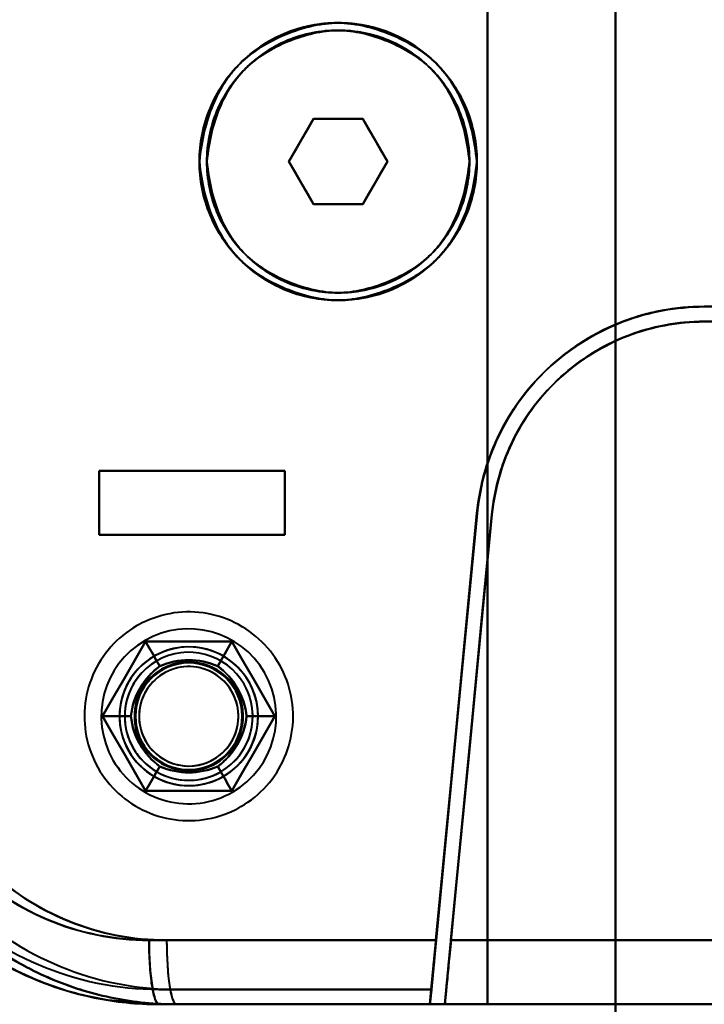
# Model space of a CAD drawing. Header units: millimetres. Extents: x -1442 to 3067, y -120 to 1171.
# Tile 54 of 66: x 382 to 414, y 896 to 943. Entities that reach past the tile are written whole.
import ezdxf

# ---------------------------------------------------------------- set-up
doc = ezdxf.new("R2010")
doc.units = ezdxf.units.MM
doc.layers.add('G-IMPT', color=8, linetype='Continuous', lineweight=40)

# ---------------------------------------------------------------- blocks, each defined once
blk = doc.blocks.new('NEXA 1500 CALQUES_dwg-769064-Gauche')
at = {"layer": 'G-IMPT'}
for p, q in [((395.845, 937.872), (394.691, 935.872)), ((394.691, 935.872), (395.845, 937.872)), ((394.691, 935.872), (395.845, 937.872)), ((395.845, 937.872), (394.691, 935.872)), ((395.845, 937.872), (398.155, 937.872)), ((395.845, 937.872), (398.155, 937.872)), ((398.155, 937.872), (395.845, 937.872)), ((398.155, 937.872), (395.845, 937.872)), ((399.309, 935.872), (398.155, 937.872)), ((398.155, 937.872), (399.309, 935.872)), ((398.155, 937.872), (399.309, 935.872)), ((399.309, 935.872), (398.155, 937.872)), ((394.691, 935.872), (395.845, 933.872)), ((395.845, 933.872), (394.691, 935.872)), ((395.845, 933.872), (394.691, 935.872)), ((394.691, 935.872), (395.845, 933.872)), ((398.155, 933.872), (399.309, 935.872)), ((399.309, 935.872), (398.155, 933.872)), ((399.309, 935.872), (398.155, 933.872)), ((398.155, 933.872), (399.309, 935.872)), ((398.155, 933.872), (395.845, 933.872)), ((398.155, 933.872), (395.845, 933.872)), ((395.845, 933.872), (398.155, 933.872)), ((395.845, 933.872), (398.155, 933.872)), ((434.721, 929.072), (414.157, 929.072)), ((414.157, 929.072), (434.721, 929.072)), ((414.157, 929.072), (434.721, 929.072)), ((434.721, 928.372), (414.157, 928.372)), ((414.157, 928.372), (434.721, 928.372)), ((414.157, 928.372), (434.721, 928.372)), ((434.721, 928.372), (414.157, 928.372)), ((385.8, 921.372), (394.5, 921.372)), ((385.8, 921.372), (394.5, 921.372)), ((394.5, 921.372), (385.8, 921.372)), ((394.5, 921.372), (385.8, 921.372)), ((394.5, 918.372), (385.8, 918.372)), ((394.5, 918.372), (385.8, 918.372)), ((385.8, 918.372), (394.5, 918.372)), ((385.8, 918.372), (394.5, 918.372)), ((388.143, 899.372), (401.589, 899.372)), ((401.589, 899.372), (388.143, 899.372)), ((388.963, 899.372), (401.585, 899.372)), ((401.585, 899.372), (388.963, 899.372)), ((434.721, 899.372), (402.288, 899.372)), ((434.721, 899.372), (402.288, 899.372)), ((402.288, 899.372), (434.721, 899.372)), ((402.288, 899.372), (434.721, 899.372)), ((388.605, 896.372), (401.302, 896.372)), ((388.605, 896.372), (401.302, 896.372)), ((401.297, 896.372), (389.419, 896.372)), ((401.297, 896.372), (389.419, 896.372)), ((389.419, 896.372), (401.297, 896.372)), ((434.805, 896.372), (402, 896.372)), ((434.805, 896.372), (402, 896.372)), ((402, 896.372), (434.805, 896.372)), ((402, 896.372), (434.805, 896.372))]:
    blk.add_line(p, q, dxfattribs=at)
at = {"layer": 'G-IMPT', "flags": 128}
for points in [[(410, 995.872), (410, 965.872), (410, 935.872), (410, 905.872), (410, 875.872)], [(410, 875.872), (410, 905.872), (410, 935.872), (410, 965.872), (410, 995.872)], [(410, 995.872), (410, 965.872), (410, 935.872), (410, 905.872), (410, 875.872)], [(410, 875.872), (410, 905.872), (410, 935.872), (410, 965.872), (410, 995.872)], [(410, 995.872), (410, 965.872), (410, 935.872), (410, 905.872), (410, 875.872)], [(410, 875.872), (410, 905.872), (410, 935.872), (410, 965.872), (410, 995.872)], [(410, 875.872), (410, 905.872), (410, 935.872), (410, 965.872), (410, 995.872)], [(410, 995.872), (410, 965.872), (410, 935.872), (410, 905.872), (410, 875.872)], [(404, 896.372), (404, 916.122), (404, 935.872), (404, 955.622), (404, 975.372)], [(404, 975.372), (404, 955.622), (404, 935.872), (404, 916.122), (404, 896.372)], [(404, 896.372), (404, 916.122), (404, 935.872), (404, 955.622), (404, 975.372)], [(404, 975.372), (404, 955.622), (404, 935.872), (404, 916.122), (404, 896.372)], [(404, 975.372), (404, 955.622), (404, 935.872), (404, 916.122), (404, 896.372)], [(404, 896.372), (404, 916.122), (404, 935.872), (404, 955.622), (404, 975.372)], [(404, 975.372), (404, 955.622), (404, 935.872), (404, 916.122), (404, 896.372)], [(404, 896.372), (404, 916.122), (404, 935.872), (404, 955.622), (404, 975.372)], [(410, 896.372), (410, 916.122), (410, 935.872), (410, 955.622), (410, 975.372)], [(410, 975.372), (410, 955.622), (410, 935.872), (410, 916.122), (410, 896.372)], [(410, 896.372), (410, 916.122), (410, 935.872), (410, 955.622), (410, 975.372)], [(410, 975.372), (410, 955.622), (410, 935.872), (410, 916.122), (410, 896.372)], [(395.845, 937.872), (395.557, 937.372), (395.268, 936.872), (394.979, 936.372), (394.691, 935.872)], [(394.691, 935.872), (394.979, 936.372), (395.268, 936.872), (395.557, 937.372), (395.845, 937.872)], [(394.691, 935.872), (394.979, 936.372), (395.268, 936.872), (395.557, 937.372), (395.845, 937.872)], [(395.845, 937.872), (395.557, 937.372), (395.268, 936.872), (394.979, 936.372), (394.691, 935.872)], [(398.155, 937.872), (397.577, 937.872), (397, 937.872), (396.423, 937.872), (395.845, 937.872)], [(395.845, 937.872), (396.423, 937.872), (397, 937.872), (397.577, 937.872), (398.155, 937.872)], [(395.845, 937.872), (396.423, 937.872), (397, 937.872), (397.577, 937.872), (398.155, 937.872)], [(398.155, 937.872), (397.577, 937.872), (397, 937.872), (396.423, 937.872), (395.845, 937.872)], [(399.309, 935.872), (399.021, 936.372), (398.732, 936.872), (398.443, 937.372), (398.155, 937.872)], [(398.155, 937.872), (398.443, 937.372), (398.732, 936.872), (399.021, 936.372), (399.309, 935.872)], [(398.155, 937.872), (398.443, 937.372), (398.732, 936.872), (399.021, 936.372), (399.309, 935.872)], [(399.309, 935.872), (399.021, 936.372), (398.732, 936.872), (398.443, 937.372), (398.155, 937.872)], [(394.691, 935.872), (394.979, 935.372), (395.268, 934.872), (395.557, 934.372), (395.845, 933.872)], [(395.845, 933.872), (395.557, 934.372), (395.268, 934.872), (394.979, 935.372), (394.691, 935.872)], [(395.845, 933.872), (395.557, 934.372), (395.268, 934.872), (394.979, 935.372), (394.691, 935.872)], [(394.691, 935.872), (394.979, 935.372), (395.268, 934.872), (395.557, 934.372), (395.845, 933.872)], [(398.155, 933.872), (398.443, 934.372), (398.732, 934.872), (399.021, 935.372), (399.309, 935.872)], [(399.309, 935.872), (399.021, 935.372), (398.732, 934.872), (398.443, 934.372), (398.155, 933.872)], [(399.309, 935.872), (399.021, 935.372), (398.732, 934.872), (398.443, 934.372), (398.155, 933.872)], [(398.155, 933.872), (398.443, 934.372), (398.732, 934.872), (399.021, 935.372), (399.309, 935.872)], [(395.845, 933.872), (396.423, 933.872), (397, 933.872), (397.577, 933.872), (398.155, 933.872)], [(398.155, 933.872), (397.577, 933.872), (397, 933.872), (396.423, 933.872), (395.845, 933.872)], [(398.155, 933.872), (397.577, 933.872), (397, 933.872), (396.423, 933.872), (395.845, 933.872)], [(395.845, 933.872), (396.423, 933.872), (397, 933.872), (397.577, 933.872), (398.155, 933.872)], [(414.157, 929.072), (418.159, 929.072), (422.161, 929.072), (426.163, 929.072), (430.165, 929.072)], [(430.165, 929.072), (426.163, 929.072), (422.161, 929.072), (418.159, 929.072), (414.157, 929.072)], [(430.165, 929.072), (426.163, 929.072), (422.161, 929.072), (418.159, 929.072), (414.157, 929.072)], [(414.157, 929.072), (418.159, 929.072), (422.161, 929.072), (426.163, 929.072), (430.165, 929.072)], [(430.165, 928.372), (426.163, 928.372), (422.161, 928.372), (418.159, 928.372), (414.157, 928.372)], [(414.157, 928.372), (418.159, 928.372), (422.161, 928.372), (426.163, 928.372), (430.165, 928.372)], [(414.157, 928.372), (418.159, 928.372), (422.161, 928.372), (426.163, 928.372), (430.165, 928.372)], [(430.165, 928.372), (426.163, 928.372), (422.161, 928.372), (418.159, 928.372), (414.157, 928.372)], [(385.8, 921.372), (385.8, 920.622), (385.8, 919.872), (385.8, 919.122), (385.8, 918.372)], [(394.5, 921.372), (392.325, 921.372), (390.15, 921.372), (387.975, 921.372), (385.8, 921.372)], [(385.8, 918.372), (385.8, 919.122), (385.8, 919.872), (385.8, 920.622), (385.8, 921.372)], [(385.8, 921.372), (387.975, 921.372), (390.15, 921.372), (392.325, 921.372), (394.5, 921.372)], [(385.8, 921.372), (387.975, 921.372), (390.15, 921.372), (392.325, 921.372), (394.5, 921.372)], [(385.8, 921.372), (385.8, 920.622), (385.8, 919.872), (385.8, 919.122), (385.8, 918.372)], [(385.8, 918.372), (385.8, 919.122), (385.8, 919.872), (385.8, 920.622), (385.8, 921.372)], [(394.5, 921.372), (392.325, 921.372), (390.15, 921.372), (387.975, 921.372), (385.8, 921.372)], [(385.8, 918.372), (385.8, 919.122), (385.8, 919.872), (385.8, 920.622), (385.8, 921.372)], [(385.8, 921.372), (385.8, 920.622), (385.8, 919.872), (385.8, 919.122), (385.8, 918.372)], [(385.8, 918.372), (385.8, 919.122), (385.8, 919.872), (385.8, 920.622), (385.8, 921.372)], [(385.8, 921.372), (385.8, 920.622), (385.8, 919.872), (385.8, 919.122), (385.8, 918.372)], [(394.5, 918.372), (394.5, 919.122), (394.5, 919.872), (394.5, 920.622), (394.5, 921.372)], [(394.5, 921.372), (394.5, 920.622), (394.5, 919.872), (394.5, 919.122), (394.5, 918.372)], [(394.5, 918.372), (394.5, 919.122), (394.5, 919.872), (394.5, 920.622), (394.5, 921.372)], [(394.5, 921.372), (394.5, 920.622), (394.5, 919.872), (394.5, 919.122), (394.5, 918.372)], [(394.5, 921.372), (394.5, 920.622), (394.5, 919.872), (394.5, 919.122), (394.5, 918.372)], [(394.5, 918.372), (394.5, 919.122), (394.5, 919.872), (394.5, 920.622), (394.5, 921.372)], [(394.5, 921.372), (394.5, 920.622), (394.5, 919.872), (394.5, 919.122), (394.5, 918.372)], [(394.5, 918.372), (394.5, 919.122), (394.5, 919.872), (394.5, 920.622), (394.5, 921.372)], [(403.506, 919.394), (402.97, 913.814), (402.435, 908.233), (401.899, 902.653), (401.364, 897.072)], [(401.364, 897.072), (401.899, 902.653), (402.435, 908.233), (402.97, 913.814), (403.506, 919.394)], [(401.369, 897.072), (401.912, 902.732), (402.455, 908.391), (402.998, 914.051), (403.541, 919.71)], [(403.541, 919.71), (402.998, 914.051), (402.455, 908.391), (401.912, 902.732), (401.369, 897.072)], [(403.506, 919.394), (403.026, 914.388), (402.545, 909.382), (402.065, 904.377), (401.585, 899.372)], [(401.585, 899.372), (402.065, 904.377), (402.545, 909.382), (403.026, 914.388), (403.506, 919.394)], [(401.589, 899.372), (402.077, 904.456), (402.565, 909.54), (403.053, 914.625), (403.541, 919.71)], [(403.541, 919.71), (403.053, 914.625), (402.565, 909.54), (402.077, 904.456), (401.589, 899.372)], [(402, 896.372), (402.551, 902.111), (403.101, 907.85), (403.652, 913.589), (404.203, 919.327)], [(404.203, 919.327), (403.652, 913.589), (403.101, 907.85), (402.551, 902.111), (402, 896.372)], [(402, 896.372), (402.551, 902.111), (403.101, 907.85), (403.652, 913.589), (404.203, 919.327)], [(404.203, 919.327), (403.652, 913.589), (403.101, 907.85), (402.551, 902.111), (402, 896.372)], [(404.203, 919.327), (403.724, 914.338), (403.245, 909.348), (402.766, 904.36), (402.288, 899.372)], [(402.288, 899.372), (402.766, 904.36), (403.245, 909.348), (403.724, 914.338), (404.203, 919.327)], [(402.288, 899.372), (402.766, 904.36), (403.245, 909.348), (403.724, 914.338), (404.203, 919.327)], [(404.203, 919.327), (403.724, 914.338), (403.245, 909.348), (402.766, 904.36), (402.288, 899.372)], [(385.8, 918.372), (387.975, 918.372), (390.15, 918.372), (392.325, 918.372), (394.5, 918.372)], [(394.5, 918.372), (392.325, 918.372), (390.15, 918.372), (387.975, 918.372), (385.8, 918.372)], [(394.5, 918.372), (392.325, 918.372), (390.15, 918.372), (387.975, 918.372), (385.8, 918.372)], [(385.8, 918.372), (387.975, 918.372), (390.15, 918.372), (392.325, 918.372), (394.5, 918.372)], [(392.445, 905.637), (392.613, 905.738), (392.776, 905.846), (392.935, 905.96), (393.089, 906.081), (393.238, 906.207), (393.382, 906.34), (393.52, 906.478), (393.653, 906.621), (393.78, 906.77), (393.901, 906.924), (394.016, 907.082), (394.125, 907.245), (394.226, 907.412), (394.321, 907.583), (394.41, 907.757), (394.491, 907.936), (394.564, 908.117), (394.631, 908.301), (394.69, 908.487), (394.742, 908.676), (394.786, 908.866), (394.822, 909.058), (394.851, 909.252), (394.872, 909.446), (394.885, 909.642), (394.89, 909.837), (394.888, 910.033), (394.877, 910.228), (394.859, 910.423), (394.833, 910.617), (394.8, 910.809), (394.759, 911.001), (394.71, 911.19), (394.653, 911.377), (394.589, 911.562), (394.518, 911.744), (394.439, 911.923), (394.354, 912.099), (394.261, 912.272), (394.162, 912.44), (394.056, 912.605), (393.944, 912.765), (393.825, 912.92), (393.7, 913.07), (393.569, 913.216), (393.432, 913.356), (393.29, 913.49), (393.143, 913.619), (392.991, 913.742), (392.834, 913.858), (392.672, 913.968), (392.506, 914.072), (392.336, 914.169), (392.162, 914.259), (391.985, 914.342), (391.805, 914.417), (391.622, 914.486), (391.436, 914.547), (391.248, 914.601), (391.058, 914.647), (390.866, 914.685), (390.673, 914.716), (390.478, 914.739), (390.283, 914.755), (390.088, 914.762), (389.892, 914.762), (389.697, 914.753), (389.502, 914.737), (389.308, 914.714), (389.115, 914.682), (388.923, 914.643), (388.733, 914.596), (388.545, 914.541), (388.36, 914.479), (388.177, 914.41), (387.997, 914.334), (387.82, 914.25), (387.647, 914.159), (387.555, 914.108)], [(392.445, 905.637), (392.613, 905.738), (392.776, 905.846), (392.935, 905.96), (393.089, 906.081), (393.238, 906.207), (393.382, 906.34), (393.52, 906.478), (393.653, 906.621), (393.78, 906.77), (393.901, 906.924), (394.016, 907.082), (394.125, 907.245), (394.226, 907.412), (394.321, 907.583), (394.41, 907.757), (394.491, 907.936), (394.564, 908.117), (394.631, 908.301), (394.69, 908.487), (394.742, 908.676), (394.786, 908.866), (394.822, 909.058), (394.851, 909.252), (394.872, 909.446), (394.885, 909.642), (394.89, 909.837), (394.888, 910.033), (394.877, 910.228), (394.859, 910.423), (394.833, 910.617), (394.8, 910.809), (394.759, 911.001), (394.71, 911.19), (394.653, 911.377), (394.589, 911.562), (394.518, 911.744), (394.439, 911.923), (394.354, 912.099), (394.261, 912.272), (394.162, 912.44), (394.056, 912.605), (393.944, 912.765), (393.825, 912.92), (393.7, 913.07), (393.569, 913.216), (393.432, 913.356), (393.29, 913.49), (393.143, 913.619), (392.991, 913.742), (392.834, 913.858), (392.672, 913.968), (392.506, 914.072), (392.336, 914.169), (392.162, 914.259), (391.985, 914.342), (391.805, 914.417), (391.622, 914.486), (391.436, 914.547), (391.248, 914.601), (391.058, 914.647), (390.866, 914.685), (390.673, 914.716), (390.478, 914.739), (390.283, 914.755), (390.088, 914.762), (389.892, 914.762), (389.697, 914.753), (389.502, 914.737), (389.308, 914.714), (389.115, 914.682), (388.923, 914.643), (388.733, 914.596), (388.545, 914.541), (388.36, 914.479), (388.177, 914.41), (387.997, 914.334), (387.82, 914.25), (387.647, 914.159), (387.555, 914.108)], [(387.555, 914.108), (387.387, 914.006), (387.224, 913.899), (387.065, 913.784), (386.911, 913.664), (386.762, 913.537), (386.618, 913.405), (386.48, 913.267), (386.347, 913.123), (386.22, 912.975), (386.099, 912.821), (385.984, 912.663), (385.875, 912.5), (385.774, 912.333), (385.679, 912.162), (385.59, 911.987), (385.509, 911.809), (385.436, 911.628), (385.369, 911.444), (385.31, 911.258), (385.258, 911.069), (385.214, 910.878), (385.178, 910.686), (385.149, 910.493), (385.128, 910.298), (385.115, 910.103), (385.11, 909.908), (385.112, 909.712), (385.123, 909.517), (385.141, 909.322), (385.167, 909.128), (385.2, 908.935), (385.241, 908.744), (385.29, 908.555), (385.347, 908.367), (385.411, 908.183), (385.482, 908), (385.561, 907.821), (385.646, 907.645), (385.739, 907.473), (385.838, 907.304), (385.944, 907.14), (386.056, 906.98), (386.175, 906.825), (386.3, 906.674), (386.431, 906.529), (386.568, 906.389), (386.71, 906.254), (386.857, 906.126), (387.009, 906.003), (387.166, 905.886), (387.328, 905.776), (387.494, 905.673), (387.664, 905.576), (387.838, 905.486), (388.015, 905.403), (388.195, 905.327), (388.378, 905.259), (388.564, 905.197), (388.752, 905.144), (388.942, 905.098), (389.134, 905.059), (389.327, 905.028), (389.522, 905.005), (389.717, 904.99), (389.912, 904.983), (390.108, 904.983), (390.303, 904.991), (390.498, 905.007), (390.692, 905.031), (390.885, 905.063), (391.077, 905.102), (391.267, 905.149), (391.455, 905.203), (391.64, 905.265), (391.823, 905.334), (392.003, 905.411), (392.18, 905.495), (392.353, 905.585), (392.445, 905.637)], [(387.555, 914.108), (387.387, 914.006), (387.224, 913.899), (387.065, 913.784), (386.911, 913.664), (386.762, 913.537), (386.618, 913.405), (386.48, 913.267), (386.347, 913.123), (386.22, 912.975), (386.099, 912.821), (385.984, 912.663), (385.875, 912.5), (385.774, 912.333), (385.679, 912.162), (385.59, 911.987), (385.509, 911.809), (385.436, 911.628), (385.369, 911.444), (385.31, 911.258), (385.258, 911.069), (385.214, 910.878), (385.178, 910.686), (385.149, 910.493), (385.128, 910.298), (385.115, 910.103), (385.11, 909.908), (385.112, 909.712), (385.123, 909.517), (385.141, 909.322), (385.167, 909.128), (385.2, 908.935), (385.241, 908.744), (385.29, 908.555), (385.347, 908.367), (385.411, 908.183), (385.482, 908), (385.561, 907.821), (385.646, 907.645), (385.739, 907.473), (385.838, 907.304), (385.944, 907.14), (386.056, 906.98), (386.175, 906.825), (386.3, 906.674), (386.431, 906.529), (386.568, 906.389), (386.71, 906.254), (386.857, 906.126), (387.009, 906.003), (387.166, 905.886), (387.328, 905.776), (387.494, 905.673), (387.664, 905.576), (387.838, 905.486), (388.015, 905.403), (388.195, 905.327), (388.378, 905.259), (388.564, 905.197), (388.752, 905.144), (388.942, 905.098), (389.134, 905.059), (389.327, 905.028), (389.522, 905.005), (389.717, 904.99), (389.912, 904.983), (390.108, 904.983), (390.303, 904.991), (390.498, 905.007), (390.692, 905.031), (390.885, 905.063), (391.077, 905.102), (391.267, 905.149), (391.455, 905.203), (391.64, 905.265), (391.823, 905.334), (392.003, 905.411), (392.18, 905.495), (392.353, 905.585), (392.445, 905.637)], [(385.959, 909.872), (386.464, 910.747), (386.969, 911.622), (387.474, 912.497), (387.979, 913.372)], [(387.979, 913.372), (387.474, 912.497), (386.969, 911.622), (386.464, 910.747), (385.959, 909.872)], [(387.979, 913.372), (387.474, 912.497), (386.969, 911.622), (386.464, 910.747), (385.959, 909.872)], [(385.959, 909.872), (386.464, 910.747), (386.969, 911.622), (387.474, 912.497), (387.979, 913.372)], [(385.959, 909.872), (386.464, 910.747), (386.969, 911.622), (387.474, 912.497), (387.979, 913.372)], [(387.979, 913.372), (387.474, 912.497), (386.969, 911.622), (386.464, 910.747), (385.959, 909.872)], [(385.959, 909.872), (386.464, 910.747), (386.969, 911.622), (387.474, 912.497), (387.979, 913.372)], [(387.979, 913.372), (387.474, 912.497), (386.969, 911.622), (386.464, 910.747), (385.959, 909.872)], [(387.979, 913.372), (387.474, 912.497), (386.969, 911.622), (386.464, 910.747), (385.959, 909.872)], [(385.959, 909.872), (386.464, 910.747), (386.969, 911.622), (387.474, 912.497), (387.979, 913.372)], [(387.979, 913.372), (387.474, 912.497), (386.969, 911.622), (386.464, 910.747), (385.959, 909.872)], [(385.959, 909.872), (386.464, 910.747), (386.969, 911.622), (387.474, 912.497), (387.979, 913.372)], [(387.979, 913.372), (388.146, 913.084), (388.312, 912.795), (388.479, 912.507), (388.645, 912.218)], [(388.645, 912.218), (388.479, 912.507), (388.312, 912.795), (388.146, 913.084), (387.979, 913.372)], [(387.979, 913.372), (388.99, 913.372), (390, 913.372), (391.01, 913.372), (392.021, 913.372)], [(392.021, 913.372), (391.01, 913.372), (390, 913.372), (388.99, 913.372), (387.979, 913.372)], [(387.979, 913.372), (388.146, 913.084), (388.312, 912.795), (388.479, 912.507), (388.645, 912.218)], [(388.645, 912.218), (388.479, 912.507), (388.312, 912.795), (388.146, 913.084), (387.979, 913.372)], [(392.021, 913.372), (391.01, 913.372), (390, 913.372), (388.99, 913.372), (387.979, 913.372)], [(387.979, 913.372), (388.99, 913.372), (390, 913.372), (391.01, 913.372), (392.021, 913.372)], [(387.979, 913.372), (388.99, 913.372), (390, 913.372), (391.01, 913.372), (392.021, 913.372)], [(392.021, 913.372), (391.01, 913.372), (390, 913.372), (388.99, 913.372), (387.979, 913.372)], [(387.979, 913.372), (388.99, 913.372), (390, 913.372), (391.01, 913.372), (392.021, 913.372)], [(392.021, 913.372), (391.01, 913.372), (390, 913.372), (388.99, 913.372), (387.979, 913.372)], [(392.021, 913.372), (391.01, 913.372), (390, 913.372), (388.99, 913.372), (387.979, 913.372)], [(387.979, 913.372), (388.99, 913.372), (390, 913.372), (391.01, 913.372), (392.021, 913.372)], [(392.021, 913.372), (391.01, 913.372), (390, 913.372), (388.99, 913.372), (387.979, 913.372)], [(387.979, 913.372), (388.99, 913.372), (390, 913.372), (391.01, 913.372), (392.021, 913.372)], [(392.021, 913.372), (391.854, 913.084), (391.688, 912.795), (391.521, 912.507), (391.355, 912.218)], [(391.355, 912.218), (391.521, 912.507), (391.688, 912.795), (391.854, 913.084), (392.021, 913.372)], [(391.355, 912.218), (391.521, 912.507), (391.688, 912.795), (391.854, 913.084), (392.021, 913.372)], [(392.021, 913.372), (391.854, 913.084), (391.688, 912.795), (391.521, 912.507), (391.355, 912.218)], [(392.021, 913.372), (392.526, 912.497), (393.031, 911.622), (393.536, 910.747), (394.041, 909.872)], [(394.041, 909.872), (393.536, 910.747), (393.031, 911.622), (392.526, 912.497), (392.021, 913.372)], [(394.041, 909.872), (393.536, 910.747), (393.031, 911.622), (392.526, 912.497), (392.021, 913.372)], [(392.021, 913.372), (392.526, 912.497), (393.031, 911.622), (393.536, 910.747), (394.041, 909.872)], [(392.021, 913.372), (392.526, 912.497), (393.031, 911.622), (393.536, 910.747), (394.041, 909.872)], [(394.041, 909.872), (393.536, 910.747), (393.031, 911.622), (392.526, 912.497), (392.021, 913.372)], [(392.021, 913.372), (392.526, 912.497), (393.031, 911.622), (393.536, 910.747), (394.041, 909.872)], [(394.041, 909.872), (393.536, 910.747), (393.031, 911.622), (392.526, 912.497), (392.021, 913.372)], [(394.041, 909.872), (393.536, 910.747), (393.031, 911.622), (392.526, 912.497), (392.021, 913.372)], [(392.021, 913.372), (392.526, 912.497), (393.031, 911.622), (393.536, 910.747), (394.041, 909.872)], [(394.041, 909.872), (393.536, 910.747), (393.031, 911.622), (392.526, 912.497), (392.021, 913.372)], [(392.021, 913.372), (392.526, 912.497), (393.031, 911.622), (393.536, 910.747), (394.041, 909.872)], [(387.979, 906.372), (387.474, 907.247), (386.969, 908.122), (386.464, 908.997), (385.959, 909.872)], [(385.959, 909.872), (386.292, 909.872), (386.625, 909.872), (386.958, 909.872), (387.291, 909.872)], [(387.291, 909.872), (386.958, 909.872), (386.625, 909.872), (386.292, 909.872), (385.959, 909.872)], [(385.959, 909.872), (386.292, 909.872), (386.625, 909.872), (386.958, 909.872), (387.291, 909.872)], [(387.291, 909.872), (386.958, 909.872), (386.625, 909.872), (386.292, 909.872), (385.959, 909.872)], [(385.959, 909.872), (386.464, 908.997), (386.969, 908.122), (387.474, 907.247), (387.979, 906.372)], [(385.959, 909.872), (386.464, 908.997), (386.969, 908.122), (387.474, 907.247), (387.979, 906.372)], [(387.979, 906.372), (387.474, 907.247), (386.969, 908.122), (386.464, 908.997), (385.959, 909.872)], [(387.979, 906.372), (387.474, 907.247), (386.969, 908.122), (386.464, 908.997), (385.959, 909.872)], [(385.959, 909.872), (386.464, 908.997), (386.969, 908.122), (387.474, 907.247), (387.979, 906.372)], [(387.979, 906.372), (387.474, 907.247), (386.969, 908.122), (386.464, 908.997), (385.959, 909.872)], [(385.959, 909.872), (386.464, 908.997), (386.969, 908.122), (387.474, 907.247), (387.979, 906.372)], [(385.959, 909.872), (386.464, 908.997), (386.969, 908.122), (387.474, 907.247), (387.979, 906.372)], [(387.979, 906.372), (387.474, 907.247), (386.969, 908.122), (386.464, 908.997), (385.959, 909.872)], [(385.959, 909.872), (386.464, 908.997), (386.969, 908.122), (387.474, 907.247), (387.979, 906.372)], [(387.979, 906.372), (387.474, 907.247), (386.969, 908.122), (386.464, 908.997), (385.959, 909.872)], [(394.041, 909.872), (393.536, 908.997), (393.031, 908.122), (392.526, 907.247), (392.021, 906.372)], [(392.021, 906.372), (392.526, 907.247), (393.031, 908.122), (393.536, 908.997), (394.041, 909.872)], [(392.021, 906.372), (392.526, 907.247), (393.031, 908.122), (393.536, 908.997), (394.041, 909.872)], [(394.041, 909.872), (393.536, 908.997), (393.031, 908.122), (392.526, 907.247), (392.021, 906.372)], [(394.041, 909.872), (393.536, 908.997), (393.031, 908.122), (392.526, 907.247), (392.021, 906.372)], [(392.021, 906.372), (392.526, 907.247), (393.031, 908.122), (393.536, 908.997), (394.041, 909.872)], [(394.041, 909.872), (393.536, 908.997), (393.031, 908.122), (392.526, 907.247), (392.021, 906.372)], [(392.021, 906.372), (392.526, 907.247), (393.031, 908.122), (393.536, 908.997), (394.041, 909.872)], [(392.021, 906.372), (392.526, 907.247), (393.031, 908.122), (393.536, 908.997), (394.041, 909.872)], [(394.041, 909.872), (393.536, 908.997), (393.031, 908.122), (392.526, 907.247), (392.021, 906.372)], [(392.021, 906.372), (392.526, 907.247), (393.031, 908.122), (393.536, 908.997), (394.041, 909.872)], [(394.041, 909.872), (393.536, 908.997), (393.031, 908.122), (392.526, 907.247), (392.021, 906.372)], [(392.709, 909.872), (393.042, 909.872), (393.375, 909.872), (393.708, 909.872), (394.041, 909.872)], [(394.041, 909.872), (393.708, 909.872), (393.375, 909.872), (393.042, 909.872), (392.709, 909.872)], [(394.041, 909.872), (393.708, 909.872), (393.375, 909.872), (393.042, 909.872), (392.709, 909.872)], [(392.709, 909.872), (393.042, 909.872), (393.375, 909.872), (393.708, 909.872), (394.041, 909.872)], [(387.979, 906.372), (388.146, 906.661), (388.312, 906.949), (388.479, 907.238), (388.645, 907.526)], [(388.645, 907.526), (388.479, 907.238), (388.312, 906.949), (388.146, 906.661), (387.979, 906.372)], [(387.979, 906.372), (388.146, 906.661), (388.312, 906.949), (388.479, 907.238), (388.645, 907.526)], [(388.645, 907.526), (388.479, 907.238), (388.312, 906.949), (388.146, 906.661), (387.979, 906.372)], [(392.021, 906.372), (391.854, 906.661), (391.688, 906.949), (391.521, 907.238), (391.355, 907.526)], [(391.355, 907.526), (391.521, 907.238), (391.688, 906.949), (391.854, 906.661), (392.021, 906.372)], [(392.021, 906.372), (391.854, 906.661), (391.688, 906.949), (391.521, 907.238), (391.355, 907.526)], [(391.355, 907.526), (391.521, 907.238), (391.688, 906.949), (391.854, 906.661), (392.021, 906.372)], [(392.021, 906.372), (391.01, 906.372), (390, 906.372), (388.99, 906.372), (387.979, 906.372)], [(387.979, 906.372), (388.99, 906.372), (390, 906.372), (391.01, 906.372), (392.021, 906.372)], [(387.979, 906.372), (388.99, 906.372), (390, 906.372), (391.01, 906.372), (392.021, 906.372)], [(392.021, 906.372), (391.01, 906.372), (390, 906.372), (388.99, 906.372), (387.979, 906.372)], [(392.021, 906.372), (391.01, 906.372), (390, 906.372), (388.99, 906.372), (387.979, 906.372)], [(387.979, 906.372), (388.99, 906.372), (390, 906.372), (391.01, 906.372), (392.021, 906.372)], [(392.021, 906.372), (391.01, 906.372), (390, 906.372), (388.99, 906.372), (387.979, 906.372)], [(387.979, 906.372), (388.99, 906.372), (390, 906.372), (391.01, 906.372), (392.021, 906.372)], [(387.979, 906.372), (388.99, 906.372), (390, 906.372), (391.01, 906.372), (392.021, 906.372)], [(392.021, 906.372), (391.01, 906.372), (390, 906.372), (388.99, 906.372), (387.979, 906.372)], [(387.979, 906.372), (388.99, 906.372), (390, 906.372), (391.01, 906.372), (392.021, 906.372)], [(392.021, 906.372), (391.01, 906.372), (390, 906.372), (388.99, 906.372), (387.979, 906.372)], [(388.605, 896.372), (386.215, 896.568), (385.266, 896.753)], [(388.605, 897.072), (391.796, 897.072), (394.987, 897.072), (398.178, 897.072), (401.369, 897.072)], [(401.369, 897.072), (398.178, 897.072), (394.987, 897.072), (391.796, 897.072), (388.605, 897.072)], [(388.605, 897.072), (391.796, 897.072), (394.987, 897.072), (398.178, 897.072), (401.369, 897.072)], [(401.369, 897.072), (398.178, 897.072), (394.987, 897.072), (391.796, 897.072), (388.605, 897.072)], [(401.364, 897.072), (398.378, 897.072), (395.391, 897.072), (392.405, 897.072), (389.419, 897.072)], [(401.364, 897.072), (398.378, 897.072), (395.391, 897.072), (392.405, 897.072), (389.419, 897.072)], [(389.419, 897.072), (392.405, 897.072), (395.391, 897.072), (398.378, 897.072), (401.364, 897.072)], [(389.419, 897.072), (392.405, 897.072), (395.391, 897.072), (398.378, 897.072), (401.364, 897.072)], [(401.297, 896.372), (401.314, 896.547), (401.33, 896.722), (401.347, 896.897), (401.364, 897.072)], [(401.364, 897.072), (401.347, 896.897), (401.33, 896.722), (401.314, 896.547), (401.297, 896.372)], [(401.369, 897.072), (401.352, 896.897), (401.335, 896.722), (401.318, 896.547), (401.302, 896.372)], [(401.302, 896.372), (401.318, 896.547), (401.335, 896.722), (401.352, 896.897), (401.369, 897.072)], [(401.302, 896.372), (398.127, 896.372), (394.953, 896.372), (391.779, 896.372), (388.605, 896.372)], [(388.605, 896.372), (391.779, 896.372), (394.953, 896.372), (398.127, 896.372), (401.302, 896.372)], [(388.605, 896.372), (391.954, 896.372), (395.302, 896.372), (398.651, 896.372), (402, 896.372)], [(402, 896.372), (398.651, 896.372), (395.302, 896.372), (391.954, 896.372), (388.605, 896.372)], [(388.605, 896.372), (392.454, 896.372), (396.302, 896.372), (400.151, 896.372), (404, 896.372)], [(404, 896.372), (400.151, 896.372), (396.302, 896.372), (392.454, 896.372), (388.605, 896.372)], [(401.297, 896.372), (398.327, 896.372), (395.358, 896.372), (392.388, 896.372), (389.419, 896.372)], [(389.419, 896.372), (392.388, 896.372), (395.358, 896.372), (398.327, 896.372), (401.297, 896.372)], [(402, 896.372), (398.855, 896.372), (395.709, 896.372), (392.564, 896.372), (389.419, 896.372)], [(404, 896.372), (400.355, 896.372), (396.709, 896.372), (393.064, 896.372), (389.419, 896.372)], [(389.419, 896.372), (392.564, 896.372), (395.709, 896.372), (398.855, 896.372), (402, 896.372)], [(389.419, 896.372), (393.064, 896.372), (396.709, 896.372), (400.355, 896.372), (404, 896.372)], [(402, 896.372), (416.569, 896.372), (431.182, 896.372), (434.805, 896.372)], [(434.805, 896.372), (420.183, 896.372), (405.601, 896.372), (402, 896.372)], [(410, 896.372), (408.5, 896.372), (407, 896.372), (405.5, 896.372), (404, 896.372)], [(404, 896.372), (405.5, 896.372), (407, 896.372), (408.5, 896.372), (410, 896.372)], [(404, 896.372), (405.5, 896.372), (407, 896.372), (408.5, 896.372), (410, 896.372)], [(410, 896.372), (408.5, 896.372), (407, 896.372), (405.5, 896.372), (404, 896.372)], [(432.985, 896.372), (427.238, 896.372), (421.492, 896.372), (415.746, 896.372), (410, 896.372)], [(410, 896.372), (415.746, 896.372), (421.492, 896.372), (427.238, 896.372), (432.985, 896.372)], [(410, 896.372), (415.746, 896.372), (421.492, 896.372), (427.238, 896.372), (432.985, 896.372)], [(432.985, 896.372), (427.238, 896.372), (421.492, 896.372), (415.746, 896.372), (410, 896.372)]]:
    blk.add_lwpolyline(points, dxfattribs=at)
at = {"layer": 'G-IMPT'}
for centre, radius, start, end in [((397, 935.872), 6.5, 0, 180), ((397, 935.872), 6.5, 0, 180), ((397, 935.872), 6.5, 360, 180), ((397, 935.872), 6.5, 0, 180), ((397, 935.872), 6.15, 360, 180), ((397, 935.872), 6.15, 0, 180), ((397, 935.872), 6.15, 0, 180), ((397, 935.872), 6.15, 0, 180), ((397, 935.872), 6.5, 180, 360), ((397, 935.872), 6.5, 180, 0), ((397, 935.872), 6.5, 180, 0), ((397, 935.872), 6.5, 180, 0), ((397, 935.872), 6.15, 180, 0), ((397, 935.872), 6.15, 180, 0), ((397, 935.872), 6.15, 180, 0), ((397, 935.872), 6.15, 180, 0), ((414.157, 918.372), 10.7, 90, 174.5188), ((414.157, 918.372), 10.7, 90, 174.5188), ((414.157, 918.372), 10.7, 90, 172.8167), ((414.157, 918.372), 10.7, 90, 172.8167), ((414.157, 918.372), 10, 90, 174.5188), ((414.157, 918.372), 10, 90, 174.5188), ((414.157, 918.372), 10, 90, 174.5188), ((414.157, 918.372), 10, 90, 174.5188), ((390, 909.872), 4.1, 300, 120), ((390, 909.872), 4.1, 300, 120), ((390, 909.872), 4.1, 300, 120), ((390, 909.872), 4.1, 300, 120), ((390, 909.872), 4.1, 120, 210), ((390, 909.872), 4.1, 120, 210), ((390, 909.872), 4.1, 120, 210), ((390, 909.872), 4.1, 120, 210), ((390, 909.872), 3.25, 30, 210), ((390, 909.872), 3.25, 0, 180), ((390, 909.872), 3.25, 30, 210), ((390, 909.872), 3.25, 0, 180), ((390, 909.872), 3, 30, 210), ((390, 909.872), 3, 30, 210), ((390, 909.872), 3, 30, 210), ((390, 909.872), 3, 30, 210), ((390, 909.872), 3, 30, 210), ((390, 909.872), 3.25, 0, 120), ((390, 909.872), 3.25, 300, 120), ((390, 909.872), 3.25, 300, 120), ((390, 909.872), 3.25, 300, 120), ((390, 909.872), 3, 300, 120), ((390, 909.872), 3, 30, 120), ((390, 909.872), 3, 300, 120), ((390, 909.872), 3.25, 120, 210), ((390, 909.872), 3.25, 120, 300), ((390, 909.872), 3.25, 120, 210), ((390, 909.872), 3.25, 120, 180), ((390, 909.872), 3, 120, 300), ((390, 909.872), 3, 120, 210), ((390, 909.872), 3, 120, 300), ((390, 909.872), 2.548, 300, 120), ((390, 909.872), 2.548, 300, 120), ((390, 909.872), 2.548, 300, 120), ((390, 909.872), 2.548, 300, 120), ((390, 909.872), 2.548, 300, 120), ((390, 909.872), 2.548, 300, 120), ((390, 909.872), 2.548, 300, 120), ((390, 909.872), 2.548, 300, 120), ((390, 909.872), 2.548, 120, 300), ((390, 909.872), 2.548, 120, 300), ((390, 909.872), 2.548, 120, 300), ((390, 909.872), 2.548, 120, 300), ((390, 909.872), 2.548, 120, 300), ((390, 909.872), 2.548, 120, 300), ((390, 909.872), 2.548, 120, 300), ((390, 909.872), 2.548, 120, 300), ((390, 909.872), 2.5, 0, 180), ((390, 909.872), 2.5, 0, 180), ((390, 909.872), 2.5, 0, 180), ((390, 909.872), 2.5, 0, 180), ((390, 909.872), 2.5, 0, 180), ((390, 909.872), 2.5, 0, 180), ((390, 909.872), 2.5, 0, 180), ((390, 909.872), 2.5, 0, 180), ((390, 909.872), 2.33, 84.284, 264.284), ((390, 909.872), 2.33, 84.284, 264.284), ((390, 909.872), 2.33, 84.284, 264.284), ((390, 909.872), 2.33, 84.284, 264.284), ((390, 909.872), 2.33, 335.716, 155.716), ((390, 909.872), 2.33, 335.716, 155.716), ((390, 909.872), 2.33, 335.716, 155.716), ((390, 909.872), 2.33, 335.716, 155.716), ((390, 909.872), 2.33, 264.284, 84.284), ((390, 909.872), 2.33, 264.284, 84.284), ((390, 909.872), 2.33, 264.284, 84.284), ((390, 909.872), 2.33, 264.284, 84.284), ((390, 909.872), 3.25, 210, 30), ((390, 909.872), 3.25, 210, 30), ((390, 909.872), 3, 210, 30), ((390, 909.872), 3, 210, 30), ((390, 909.872), 3, 210, 30), ((390, 909.872), 3, 210, 30), ((390, 909.872), 3, 210, 30), ((390, 909.872), 3, 300, 30), ((390, 909.872), 2.33, 155.716, 335.716), ((390, 909.872), 2.33, 155.716, 335.716), ((390, 909.872), 2.33, 155.716, 335.716), ((390, 909.872), 2.33, 155.716, 335.716), ((390, 909.872), 3.25, 180, 0), ((390, 909.872), 3.25, 180, 300), ((390, 909.872), 3.25, 180, 0), ((390, 909.872), 2.5, 180, 0), ((390, 909.872), 2.5, 180, 0), ((390, 909.872), 2.5, 180, 0), ((390, 909.872), 2.5, 180, 0), ((390, 909.872), 2.5, 180, 0), ((390, 909.872), 2.5, 180, 0), ((390, 909.872), 2.5, 180, 0), ((390, 909.872), 2.5, 180, 0), ((390, 909.872), 3.25, 300, 0), ((390, 909.872), 3.25, 210, 300), ((390, 909.872), 3.25, 210, 300), ((390, 909.872), 3, 210, 300), ((390, 909.872), 4.1, 210, 300), ((390, 909.872), 4.1, 210, 300), ((390, 909.872), 4.1, 210, 300), ((390, 909.872), 4.1, 210, 300), ((388.605, 911.372), 14.3, 223.4832, 270), ((388.605, 911.372), 14.3, 223.4832, 270), ((388.605, 911.372), 14.3, 223.4832, 270), ((388.605, 911.372), 14.3, 223.4832, 270), ((388.605, 911.372), 15, 223.4832, 270), ((388.605, 911.372), 15, 223.4832, 270), ((388.605, 911.372), 15, 223.4832, 270), ((388.605, 911.372), 15, 223.4832, 270), ((388.605, 911.372), 15, 223.4832, 270), ((388.605, 911.372), 15, 223.4832, 270), ((389.419, 911.372), 14.3, 225.3864, 270), ((389.419, 911.372), 14.3, 225.3864, 270), ((389.419, 911.372), 14.3, 225.3864, 270), ((389.419, 911.372), 14.3, 225.3864, 270), ((389.419, 911.372), 15, 225.3864, 270), ((389.419, 911.372), 15, 225.3864, 270), ((389.419, 911.372), 15, 225.3864, 270), ((389.419, 911.372), 15, 225.3864, 270), ((389.419, 911.372), 15, 225.3864, 270), ((389.419, 911.372), 15, 225.3864, 270)]:
    blk.add_arc(centre, radius, start, end, dxfattribs=at)
for centre, ratio in [((388.605, 899.372), 0.154092), ((389.419, 899.372), 0.151868)]:
    blk.add_ellipse(centre, major_axis=(0, 3), ratio=ratio, start_param=1.570796, end_param=3.141593, dxfattribs=at)
for points, knots in [([(403.5, 935.872), (403.5, 936.727), (403.158, 938.435), (401.705, 940.6), (399.901, 941.798), (398.268, 942.29), (396.995, 942.414), (395.723, 942.288), (394.5, 941.917), (393.373, 941.316), (392.382, 940.506), (391.566, 939.515), (390.757, 938.007), (390.5, 936.727), (390.5, 935.872)], [0, 0, 0, 0, 0.125, 0.25, 0.375, 0.4375, 0.5, 0.5625, 0.625, 0.6875, 0.75, 0.8125, 0.875, 1, 1, 1, 1]), ([(390.5, 935.872), (390.5, 936.727), (390.757, 938.007), (391.566, 939.515), (392.382, 940.506), (393.373, 941.316), (394.5, 941.917), (395.723, 942.288), (396.995, 942.414), (398.268, 942.29), (399.901, 941.798), (401.705, 940.6), (403.158, 938.435), (403.5, 936.727), (403.5, 935.872)], [0, 0, 0, 0, 0.125, 0.1875, 0.25, 0.3125, 0.375, 0.4375, 0.5, 0.5625, 0.625, 0.75, 0.875, 1, 1, 1, 1]), ([(390.5, 935.872), (390.548, 936.369), (390.7, 937.305), (391.094, 938.541), (391.562, 939.429), (391.962, 939.977), (392.212, 940.269), (392.604, 940.685), (393.332, 941.254), (394.522, 941.864), (395.58, 942.203), (396.41, 942.347), (396.995, 942.385), (397.581, 942.347), (398.411, 942.204), (399.47, 941.866), (400.663, 941.256), (401.393, 940.687), (401.786, 940.272), (402.036, 939.98), (402.437, 939.432), (402.906, 938.543), (403.301, 937.306), (403.452, 936.369), (403.5, 935.872)], [0, 0, 0, 0, 0.0625, 0.125, 0.1875, 0.21875, 0.234375, 0.25, 0.3125, 0.375, 0.4375, 0.46875, 0.5, 0.53125, 0.5625, 0.625, 0.6875, 0.75, 0.765625, 0.78125, 0.8125, 0.875, 0.9375, 1, 1, 1, 1]), ([(403.5, 935.872), (403.452, 936.369), (403.301, 937.306), (402.906, 938.543), (402.437, 939.432), (402.036, 939.98), (401.786, 940.272), (401.393, 940.687), (400.663, 941.256), (399.47, 941.866), (398.411, 942.204), (397.581, 942.347), (396.995, 942.385), (396.41, 942.347), (395.58, 942.203), (394.522, 941.864), (393.332, 941.254), (392.604, 940.685), (392.212, 940.269), (391.962, 939.977), (391.562, 939.429), (391.094, 938.541), (390.7, 937.305), (390.548, 936.369), (390.5, 935.872)], [0, 0, 0, 0, 0.0625, 0.125, 0.1875, 0.21875, 0.234375, 0.25, 0.3125, 0.375, 0.4375, 0.46875, 0.5, 0.53125, 0.5625, 0.625, 0.6875, 0.75, 0.765625, 0.78125, 0.8125, 0.875, 0.9375, 1, 1, 1, 1]), ([(390.85, 935.872), (390.85, 936.681), (391.093, 937.892), (391.859, 939.319), (392.631, 940.256), (393.568, 941.023), (394.635, 941.592), (395.792, 941.943), (396.995, 942.062), (398.2, 941.944), (399.745, 941.479), (401.451, 940.345), (402.827, 938.297), (403.15, 936.681), (403.15, 935.872)], [0, 0, 0, 0, 0.125, 0.1875, 0.25, 0.3125, 0.375, 0.4375, 0.5, 0.5625, 0.625, 0.75, 0.875, 1, 1, 1, 1]), ([(403.15, 935.872), (403.15, 936.681), (402.827, 938.297), (401.451, 940.345), (399.745, 941.479), (398.2, 941.944), (396.995, 942.062), (395.792, 941.943), (394.635, 941.592), (393.568, 941.023), (392.631, 940.256), (391.859, 939.319), (391.093, 937.892), (390.85, 936.681), (390.85, 935.872)], [0, 0, 0, 0, 0.125, 0.25, 0.375, 0.4375, 0.5, 0.5625, 0.625, 0.6875, 0.75, 0.8125, 0.875, 1, 1, 1, 1]), ([(403.15, 935.872), (403.105, 936.342), (402.962, 937.229), (402.588, 938.399), (402.145, 939.24), (401.765, 939.759), (401.528, 940.035), (401.156, 940.428), (400.466, 940.966), (399.338, 941.543), (398.335, 941.863), (397.55, 941.998), (396.996, 942.034), (396.442, 941.998), (395.656, 941.862), (394.656, 941.542), (393.53, 940.964), (392.841, 940.426), (392.47, 940.033), (392.233, 939.756), (391.855, 939.238), (391.412, 938.397), (391.039, 937.228), (390.895, 936.342), (390.85, 935.872)], [0, 0, 0, 0, 0.0625, 0.125, 0.1875, 0.21875, 0.234375, 0.25, 0.3125, 0.375, 0.4375, 0.46875, 0.5, 0.53125, 0.5625, 0.625, 0.6875, 0.75, 0.765625, 0.78125, 0.8125, 0.875, 0.9375, 1, 1, 1, 1]), ([(390.85, 935.872), (390.895, 936.342), (391.039, 937.228), (391.412, 938.397), (391.855, 939.238), (392.233, 939.756), (392.47, 940.033), (392.841, 940.426), (393.53, 940.964), (394.656, 941.542), (395.656, 941.862), (396.442, 941.998), (396.996, 942.034), (397.55, 941.998), (398.335, 941.863), (399.338, 941.543), (400.466, 940.966), (401.156, 940.428), (401.528, 940.035), (401.765, 939.759), (402.145, 939.24), (402.588, 938.399), (402.962, 937.229), (403.105, 936.342), (403.15, 935.872)], [0, 0, 0, 0, 0.0625, 0.125, 0.1875, 0.21875, 0.234375, 0.25, 0.3125, 0.375, 0.4375, 0.46875, 0.5, 0.53125, 0.5625, 0.625, 0.6875, 0.75, 0.765625, 0.78125, 0.8125, 0.875, 0.9375, 1, 1, 1, 1]), ([(390.5, 935.872), (390.5, 935.018), (390.756, 933.738), (391.566, 932.229), (392.382, 931.239), (393.373, 930.428), (394.5, 929.827), (395.723, 929.457), (396.995, 929.331), (398.268, 929.455), (399.901, 929.947), (401.705, 931.145), (403.158, 933.309), (403.5, 935.017), (403.5, 935.872)], [0, 0, 0, 0, 0.125, 0.1875, 0.25, 0.3125, 0.375, 0.4375, 0.5, 0.5625, 0.625, 0.75, 0.875, 1, 1, 1, 1]), ([(403.5, 935.872), (403.5, 935.017), (403.158, 933.309), (401.705, 931.145), (399.901, 929.947), (398.268, 929.455), (396.995, 929.331), (395.723, 929.457), (394.5, 929.827), (393.373, 930.428), (392.382, 931.239), (391.566, 932.229), (390.756, 933.738), (390.5, 935.018), (390.5, 935.872)], [0, 0, 0, 0, 0.125, 0.25, 0.375, 0.4375, 0.5, 0.5625, 0.625, 0.6875, 0.75, 0.8125, 0.875, 1, 1, 1, 1]), ([(403.5, 935.872), (403.452, 935.375), (403.301, 934.438), (402.906, 933.202), (402.437, 932.313), (402.037, 931.765), (401.786, 931.473), (401.393, 931.057), (400.663, 930.488), (399.47, 929.879), (398.411, 929.541), (397.581, 929.397), (396.995, 929.36), (396.41, 929.398), (395.58, 929.542), (394.522, 929.881), (393.332, 930.491), (392.604, 931.06), (392.212, 931.475), (391.962, 931.768), (391.562, 932.315), (391.094, 933.204), (390.7, 934.439), (390.548, 935.376), (390.5, 935.872)], [0, 0, 0, 0, 0.0625, 0.125, 0.1875, 0.21875, 0.234375, 0.25, 0.3125, 0.375, 0.4375, 0.46875, 0.5, 0.53125, 0.5625, 0.625, 0.6875, 0.75, 0.765625, 0.78125, 0.8125, 0.875, 0.9375, 1, 1, 1, 1]), ([(390.5, 935.872), (390.548, 935.376), (390.7, 934.439), (391.094, 933.204), (391.562, 932.315), (391.962, 931.768), (392.212, 931.475), (392.604, 931.06), (393.332, 930.491), (394.522, 929.881), (395.58, 929.542), (396.41, 929.398), (396.995, 929.36), (397.581, 929.397), (398.411, 929.541), (399.47, 929.879), (400.663, 930.488), (401.393, 931.057), (401.786, 931.473), (402.036, 931.765), (402.437, 932.313), (402.906, 933.202), (403.301, 934.438), (403.452, 935.375), (403.5, 935.872)], [0, 0, 0, 0, 0.0625, 0.125, 0.1875, 0.21875, 0.234375, 0.25, 0.3125, 0.375, 0.4375, 0.46875, 0.5, 0.53125, 0.5625, 0.625, 0.6875, 0.75, 0.765625, 0.78125, 0.8125, 0.875, 0.9375, 1, 1, 1, 1]), ([(390.85, 935.872), (390.895, 935.403), (391.039, 934.517), (391.412, 933.348), (391.855, 932.507), (392.233, 931.989), (392.47, 931.712), (392.841, 931.319), (393.53, 930.781), (394.656, 930.203), (395.656, 929.883), (396.442, 929.746), (396.996, 929.71), (397.55, 929.746), (398.335, 929.882), (399.338, 930.202), (400.466, 930.778), (401.156, 931.317), (401.528, 931.71), (401.765, 931.986), (402.145, 932.505), (402.588, 933.346), (402.962, 934.515), (403.105, 935.402), (403.15, 935.872)], [0, 0, 0, 0, 0.0625, 0.125, 0.1875, 0.21875, 0.234375, 0.25, 0.3125, 0.375, 0.4375, 0.46875, 0.5, 0.53125, 0.5625, 0.625, 0.6875, 0.75, 0.765625, 0.78125, 0.8125, 0.875, 0.9375, 1, 1, 1, 1]), ([(403.15, 935.872), (403.105, 935.402), (402.962, 934.515), (402.588, 933.346), (402.145, 932.505), (401.765, 931.986), (401.528, 931.71), (401.156, 931.317), (400.466, 930.778), (399.338, 930.202), (398.335, 929.882), (397.55, 929.746), (396.996, 929.71), (396.442, 929.746), (395.656, 929.883), (394.656, 930.203), (393.53, 930.781), (392.841, 931.319), (392.47, 931.712), (392.233, 931.989), (391.855, 932.507), (391.412, 933.348), (391.039, 934.517), (390.895, 935.403), (390.85, 935.872)], [0, 0, 0, 0, 0.0625, 0.125, 0.1875, 0.21875, 0.234375, 0.25, 0.3125, 0.375, 0.4375, 0.46875, 0.5, 0.53125, 0.5625, 0.625, 0.6875, 0.75, 0.765625, 0.78125, 0.8125, 0.875, 0.9375, 1, 1, 1, 1]), ([(403.15, 935.872), (403.15, 935.063), (402.827, 933.448), (401.451, 931.4), (399.745, 930.266), (398.2, 929.8), (396.995, 929.683), (395.792, 929.802), (394.635, 930.153), (393.568, 930.721), (392.631, 931.488), (391.859, 932.425), (391.093, 933.853), (390.85, 935.064), (390.85, 935.872)], [0, 0, 0, 0, 0.125, 0.25, 0.375, 0.4375, 0.5, 0.5625, 0.625, 0.6875, 0.75, 0.8125, 0.875, 1, 1, 1, 1]), ([(390.85, 935.872), (390.85, 935.064), (391.093, 933.853), (391.859, 932.425), (392.631, 931.488), (393.568, 930.721), (394.635, 930.153), (395.792, 929.802), (396.995, 929.683), (398.2, 929.8), (399.745, 930.266), (401.451, 931.4), (402.827, 933.448), (403.15, 935.063), (403.15, 935.872)], [0, 0, 0, 0, 0.125, 0.1875, 0.25, 0.3125, 0.375, 0.4375, 0.5, 0.5625, 0.625, 0.75, 0.875, 1, 1, 1, 1]), ([(414.157, 929.072), (413.476, 929.066), (412.151, 928.939), (410.307, 928.423), (408.515, 927.523), (406.918, 926.337), (405.603, 924.895), (404.204, 922.67), (403.666, 920.783), (403.506, 919.394)], [0, 0, 0, 0, 0.125, 0.25, 0.375, 0.5, 0.625, 0.75, 1, 1, 1, 1]), ([(403.506, 919.394), (403.634, 920.731), (404.21, 922.682), (405.601, 924.894), (406.919, 926.334), (408.511, 927.534), (410.891, 928.711), (412.852, 929.072), (414.157, 929.072)], [0, 0, 0, 0, 0.25, 0.375, 0.5, 0.625, 0.75, 1, 1, 1, 1]), ([(403.541, 919.71), (403.739, 921.068), (404.317, 922.908), (405.728, 925.053), (407.47, 926.897), (409.778, 928.281), (412.195, 928.946), (413.491, 929.067), (414.157, 929.072)], [0, 0, 0, 0, 0.25, 0.375, 0.5, 0.75, 0.875, 1, 1, 1, 1]), ([(414.157, 929.072), (412.88, 929.072), (410.96, 928.727), (408.614, 927.594), (407.036, 926.436), (405.727, 925.052), (404.323, 922.92), (403.706, 921.021), (403.541, 919.71)], [0, 0, 0, 0, 0.25, 0.375, 0.5, 0.625, 0.75, 1, 1, 1, 1]), ([(404.203, 919.327), (404.323, 920.576), (404.86, 922.4), (406.16, 924.468), (407.392, 925.813), (408.88, 926.935), (411.104, 928.035), (412.937, 928.372), (414.157, 928.372)], [0, 0, 0, 0, 0.25, 0.375, 0.5, 0.625, 0.75, 1, 1, 1, 1]), ([(414.157, 928.372), (413.52, 928.366), (412.282, 928.247), (410.558, 927.765), (408.884, 926.924), (407.392, 925.815), (406.162, 924.468), (404.855, 922.389), (404.352, 920.625), (404.203, 919.327)], [0, 0, 0, 0, 0.125, 0.25, 0.375, 0.5, 0.625, 0.75, 1, 1, 1, 1]), ([(404.203, 919.327), (404.352, 920.625), (404.855, 922.389), (406.163, 924.468), (407.392, 925.816), (408.884, 926.924), (410.559, 927.765), (412.282, 928.247), (413.52, 928.366), (414.157, 928.372)], [0, 0, 0, 0, 0.25, 0.375, 0.5, 0.625, 0.75, 0.875, 1, 1, 1, 1]), ([(414.157, 928.372), (412.938, 928.372), (411.105, 928.035), (408.88, 926.935), (407.392, 925.813), (406.161, 924.468), (404.86, 922.4), (404.323, 920.577), (404.203, 919.327)], [0, 0, 0, 0, 0.25, 0.375, 0.5, 0.625, 0.75, 1, 1, 1, 1])]:
    blk.add_open_spline(points, degree=3, knots=knots, dxfattribs=at)
for points in [[(388.645, 912.218), (389.079, 912.411), (390, 912.604), (390.921, 912.411), (391.355, 912.218)], [(391.355, 912.218), (390.921, 912.411), (390, 912.604), (389.079, 912.411), (388.645, 912.218)], [(391.355, 912.218), (390.929, 912.41), (390, 912.606), (389.07, 912.41), (388.645, 912.218)], [(388.645, 912.218), (389.071, 912.41), (390, 912.606), (390.93, 912.41), (391.355, 912.218)], [(387.291, 909.872), (387.341, 910.344), (387.634, 911.238), (388.261, 911.939), (388.645, 912.218)], [(388.645, 912.218), (388.262, 911.939), (387.634, 911.239), (387.341, 910.345), (387.291, 909.872)], [(388.645, 912.218), (388.267, 911.946), (387.633, 911.239), (387.337, 910.336), (387.291, 909.872)], [(387.291, 909.872), (387.337, 910.336), (387.633, 911.239), (388.267, 911.946), (388.645, 912.218)], [(391.355, 912.218), (391.738, 911.939), (392.366, 911.239), (392.659, 910.345), (392.709, 909.872)], [(392.709, 909.872), (392.659, 910.344), (392.366, 911.238), (391.739, 911.939), (391.355, 912.218)], [(392.709, 909.872), (392.663, 910.336), (392.367, 911.239), (391.733, 911.946), (391.355, 912.218)], [(391.355, 912.218), (391.733, 911.946), (392.367, 911.239), (392.663, 910.336), (392.709, 909.872)], [(388.645, 907.526), (388.262, 907.805), (387.634, 908.506), (387.341, 909.4), (387.291, 909.872)], [(387.291, 909.872), (387.341, 909.4), (387.634, 908.506), (388.261, 907.806), (388.645, 907.526)], [(387.291, 909.872), (387.337, 909.408), (387.633, 908.505), (388.267, 907.798), (388.645, 907.526)], [(388.645, 907.526), (388.267, 907.799), (387.633, 908.506), (387.337, 909.408), (387.291, 909.872)], [(392.709, 909.872), (392.659, 909.4), (392.366, 908.506), (391.739, 907.806), (391.355, 907.526)], [(391.355, 907.526), (391.738, 907.805), (392.366, 908.506), (392.659, 909.4), (392.709, 909.872)], [(391.355, 907.526), (391.733, 907.799), (392.367, 908.506), (392.663, 909.408), (392.709, 909.872)], [(392.709, 909.872), (392.663, 909.408), (392.367, 908.505), (391.733, 907.798), (391.355, 907.526)], [(391.355, 907.526), (390.921, 907.333), (390, 907.14), (389.079, 907.333), (388.645, 907.526)], [(388.645, 907.526), (389.079, 907.333), (390, 907.14), (390.921, 907.333), (391.355, 907.526)], [(388.645, 907.526), (389.071, 907.334), (390, 907.139), (390.93, 907.334), (391.355, 907.526)], [(391.355, 907.526), (390.929, 907.334), (390, 907.139), (389.07, 907.334), (388.645, 907.526)], [(388.143, 899.372), (386.51, 899.372), (383.226, 900.043), (380.498, 901.929), (379.364, 903.115)], [(379.364, 903.115), (380.529, 901.909), (383.226, 900.049), (386.479, 899.379), (388.143, 899.372)], [(380.466, 902.83), (381.6, 901.721), (384.26, 899.988), (387.392, 899.372), (388.963, 899.372)], [(388.963, 899.372), (387.361, 899.378), (384.274, 899.984), (381.603, 901.722), (380.466, 902.83)], [(388.605, 896.372), (387.584, 896.372), (385.548, 896.581), (382.63, 897.502), (379.974, 898.979), (378.422, 900.311), (377.721, 901.05)], [(377.721, 901.05), (378.421, 900.312), (379.991, 898.968), (382.625, 897.503), (385.548, 896.588), (387.59, 896.372), (388.605, 896.372)], [(378.884, 900.694), (379.576, 900.012), (381.093, 898.78), (383.694, 897.405), (386.49, 896.565), (388.442, 896.372), (389.419, 896.372)], [(389.419, 896.372), (388.443, 896.372), (386.472, 896.568), (383.7, 897.403), (381.088, 898.784), (379.584, 900.004), (378.884, 900.694)], [(388.605, 896.372), (388.55, 896.372), (388.431, 896.525), (388.268, 897.184), (388.166, 898.245), (388.143, 899.019), (388.143, 899.372)], [(388.963, 899.372), (388.963, 899.019), (388.986, 898.245), (389.086, 897.184), (389.247, 896.525), (389.365, 896.372), (389.419, 896.372)], [(401.585, 899.372), (401.544, 898.978), (401.472, 898.191), (401.376, 897.195), (401.311, 896.529), (401.3, 896.372), (401.297, 896.372)], [(401.297, 896.372), (401.297, 896.375), (401.301, 896.417), (401.317, 896.581), (401.344, 896.864), (401.38, 897.235), (401.424, 897.693), (401.474, 898.218), (401.527, 898.766), (401.565, 899.166), (401.585, 899.372)], [(401.302, 896.372), (401.304, 896.372), (401.315, 896.529), (401.38, 897.195), (401.477, 898.191), (401.549, 898.978), (401.589, 899.372)], [(401.589, 899.372), (401.57, 899.166), (401.531, 898.766), (401.479, 898.218), (401.428, 897.693), (401.384, 897.235), (401.349, 896.864), (401.322, 896.581), (401.306, 896.417), (401.302, 896.375), (401.302, 896.372)], [(402, 896.372), (402, 896.375), (402.004, 896.417), (402.02, 896.581), (402.047, 896.864), (402.083, 897.235), (402.127, 897.694), (402.177, 898.218), (402.23, 898.766), (402.268, 899.166), (402.288, 899.372)], [(402.288, 899.372), (402.248, 898.978), (402.176, 898.191), (402.079, 897.195), (402.014, 896.529), (402.003, 896.372), (402, 896.372)], [(402, 896.372), (402.003, 896.372), (402.014, 896.529), (402.079, 897.195), (402.176, 898.191), (402.248, 898.978), (402.288, 899.372)], [(402.288, 899.372), (402.268, 899.166), (402.23, 898.766), (402.177, 898.218), (402.127, 897.694), (402.083, 897.235), (402.047, 896.864), (402.02, 896.581), (402.004, 896.417), (402, 896.375), (402, 896.372)]]:
    blk.add_open_spline(points, degree=3, dxfattribs=at)

msp = doc.modelspace()

# ---------------------------------------------------------------- block references
at = {"layer": 'G-IMPT'}
msp.add_blockref('NEXA 1500 CALQUES_dwg-769064-Gauche', (0, 0), dxfattribs=at)

doc.saveas('drawing.dxf')
